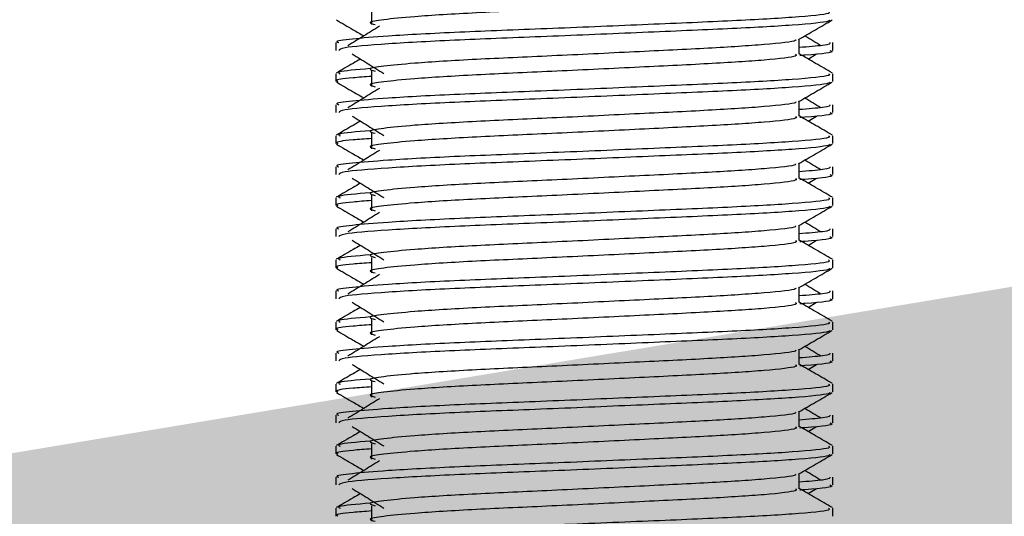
# Model space of a CAD drawing. Header units: millimetres. Extents: x 0 to 420, y 0 to 297.
# Tile 98 of 133: x 297.705 to 298.984, y 195.933 to 196.579. Entities that reach past the tile are written whole.
import ezdxf

# ---------------------------------------------------------------- set-up
doc = ezdxf.new("R2010")
doc.units = ezdxf.units.MM
doc.layers.add('QUOTE', color=174, linetype='Continuous')
doc.styles.add('SLDTEXTSTYLE3', font='TXT', dxfattribs={"width": 0.75})
doc.dimstyles.new('SLDDIMSTYLE0', dxfattribs={"dimtxt": 3, "dimasz": 3, "dimexe": 0, "dimexo": 0.0625, "dimgap": 0.75, "dimtad": 1, "dimdec": 0, "dimlfac": 24.785212, "dimrnd": 1e-09, "dimzin": 12, "dimdsep": 46, "dimtxsty": 'SLDTEXTSTYLE3', "dimsah": 1, "dimcen": 0.09, "dimadec": 0, "dimazin": 3, "dimtfac": 1, "dimtdec": 3, "dimtofl": 0, "dimtmove": 0, "dimatfit": 3, "dimfxl": 0, "dimfrac": 2, "dimtolj": 1, "dimtzin": 12, "dimarcsym": 0})

# ---------------------------------------------------------------- blocks, each defined once
blk = doc.blocks.new('_D')
at = {"layer": 'QUOTE'}
for p, q in [((296.4267, 196.22), (296.4267, 197.8039)), ((318.6174, 196.22), (318.6174, 197.8039)), ((296.4267, 195.8039), (318.6174, 195.8039))]:
    blk.add_line(p, q, dxfattribs=at)
for points in [[(296.4267, 195.8039), (299.4267, 195.3039), (299.4267, 196.3039)], [(318.6174, 195.8039), (315.6174, 196.3039), (315.6174, 195.3039)]]:
    blk.add_solid(points, dxfattribs=at)
at = {"layer": 'QUOTE', "insert": (304.197, 199.6711), "char_height": 3, "attachment_point": 1, "style": 'SLDTEXTSTYLE3'}
blk.add_mtext('550', dxfattribs=at)

msp = doc.modelspace()

# ---------------------------------------------------------------- linework, layer by layer
at = {"color": 7, "linetype": 'Continuous', "lineweight": 25}
for p, q in [((298.16211, 196.59263), (298.16211, 196.57246)), ((298.11565, 196.54896), (298.11565, 196.5389)), ((298.71752, 196.53391), (298.71752, 196.55358)), ((298.7612, 196.5389), (298.7612, 196.54896)), ((298.72916, 196.52759), (298.73996, 196.53421)), ((298.16211, 196.51194), (298.16211, 196.49176)), ((298.11565, 196.5086), (298.11565, 196.49854)), ((298.7612, 196.49854), (298.7612, 196.5086)), ((298.71752, 196.45321), (298.71752, 196.47289)), ((298.11565, 196.46826), (298.11565, 196.45821)), ((298.7612, 196.45821), (298.7612, 196.46826)), ((298.72916, 196.4469), (298.73996, 196.45351)), ((298.11565, 196.42791), (298.11565, 196.41785)), ((298.16211, 196.43124), (298.16211, 196.41107)), ((298.7612, 196.41785), (298.7612, 196.42791)), ((298.11565, 196.38757), (298.11565, 196.37751)), ((298.71752, 196.37252), (298.71752, 196.39219)), ((298.7612, 196.37751), (298.7612, 196.38757)), ((298.72916, 196.3662), (298.73996, 196.37282)), ((298.11565, 196.34721), (298.11565, 196.33715)), ((298.16211, 196.35055), (298.16211, 196.33038)), ((298.7612, 196.33715), (298.7612, 196.34721)), ((298.11565, 196.30688), (298.11565, 196.29682)), ((298.71752, 196.29183), (298.71752, 196.3115)), ((298.7612, 196.29682), (298.7612, 196.30688)), ((298.72916, 196.28551), (298.73996, 196.29213)), ((298.11565, 196.26652), (298.11565, 196.25646)), ((298.16211, 196.26986), (298.16211, 196.24968)), ((298.7612, 196.25646), (298.7612, 196.26652)), ((298.71752, 196.21113), (298.71752, 196.23081)), ((298.11565, 196.22619), (298.11565, 196.21613)), ((298.7612, 196.21613), (298.7612, 196.22619)), ((298.72916, 196.20482), (298.73996, 196.21143)), ((298.11565, 196.18583), (298.11565, 196.17577)), ((298.16211, 196.18916), (298.16211, 196.16899)), ((298.7612, 196.17577), (298.7612, 196.18583)), ((298.11565, 196.14549), (298.11565, 196.13543)), ((298.71752, 196.13044), (298.71752, 196.15011)), ((298.7612, 196.13543), (298.7612, 196.14549)), ((298.72916, 196.12412), (298.73996, 196.13074)), ((298.11565, 196.10513), (298.11565, 196.09507)), ((298.16211, 196.10847), (298.16211, 196.0883)), ((298.7612, 196.09507), (298.7612, 196.10513)), ((298.11565, 196.0648), (298.11565, 196.05474)), ((298.71752, 196.04975), (298.71752, 196.06942)), ((298.7612, 196.05474), (298.7612, 196.0648)), ((298.72916, 196.04343), (298.73996, 196.05005)), ((298.11565, 196.02444), (298.11565, 196.01438)), ((298.16211, 196.02778), (298.16211, 196.0076)), ((298.7612, 196.01438), (298.7612, 196.02444)), ((298.71752, 195.96905), (298.71752, 195.98873)), ((298.11565, 195.98411), (298.11565, 195.97405)), ((298.7612, 195.97405), (298.7612, 195.98411)), ((298.72916, 195.96274), (298.73996, 195.96935)), ((298.16211, 195.94708), (298.16211, 195.92691)), ((298.11565, 195.94375), (298.11565, 195.93369)), ((298.7612, 195.93369), (298.7612, 195.94375))]:
    msp.add_line(p, q, dxfattribs=at)
for points, knots in [([(298.7127, 196.61454), (298.71358, 196.61376), (298.71623, 196.61141), (298.67695, 196.60691), (298.60328, 196.6022), (298.50427, 196.5975), (298.39651, 196.59217), (298.29451, 196.58771), (298.21912, 196.58313), (298.17568, 196.57875), (298.1554, 196.57553), (298.1633, 196.57336), (298.16681, 196.57239)], [0, 0, 0, 0, 0.059132, 0.1771634, 0.2920638, 0.4068492, 0.5248979, 0.6384095, 0.7547738, 0.8442256, 0.9306466, 1, 1, 1, 1]), ([(298.75561, 196.58929), (298.75662, 196.58852), (298.75964, 196.58619), (298.71426, 196.58169), (298.62909, 196.57698), (298.51459, 196.57228), (298.38992, 196.56696), (298.27208, 196.56249), (298.18448, 196.55792), (298.13543, 196.55353), (298.113, 196.55089), (298.11843, 196.54932), (298.11969, 196.54896)], [0, 0, 0, 0, 0.0610772, 0.1845123, 0.3046768, 0.4247211, 0.5481742, 0.6668878, 0.7885815, 0.8821287, 0.9725098, 1, 1, 1, 1]), ([(298.11642, 196.57842), (298.12372, 196.5742), (298.13562, 196.56731), (298.14753, 196.56042), (298.15213, 196.55775)], [0, 0, 0, 0, 0.6131696, 1, 1, 1, 1]), ([(298.75734, 196.57837), (298.7571, 196.57786), (298.75607, 196.57578), (298.71436, 196.5716), (298.62907, 196.56689), (298.51456, 196.5622), (298.39004, 196.55687), (298.27164, 196.55241), (298.17848, 196.54742), (298.12233, 196.54265), (298.12057, 196.54001), (298.11984, 196.5389)], [0, 0, 0, 0, 0.0399117, 0.1661575, 0.2890582, 0.4118359, 0.5381002, 0.6595169, 0.7839817, 0.9096926, 1, 1, 1, 1]), ([(298.71665, 196.55308), (298.72395, 196.5573), (298.73854, 196.56575), (298.75313, 196.5742), (298.76043, 196.57842)], [0, 0, 0, 0, 0.49993563, 1, 1, 1, 1]), ([(298.17254, 196.57026), (298.16566, 196.56604), (298.15191, 196.55762), (298.13818, 196.5492), (298.13132, 196.54499)], [0, 0, 0, 0, 0.49999, 1, 1, 1, 1]), ([(298.71257, 196.55301), (298.71291, 196.55256), (298.71439, 196.55053), (298.67639, 196.54638), (298.60343, 196.54168), (298.50423, 196.53698), (298.39652, 196.53165), (298.29451, 196.52719), (298.21912, 196.52261), (298.17568, 196.51823), (298.15539, 196.51501), (298.1633, 196.51283), (298.16683, 196.51186)], [0, 0, 0, 0, 0.0351066, 0.1561349, 0.2739528, 0.3916527, 0.5126988, 0.6290926, 0.7484115, 0.8401345, 0.9287498, 1, 1, 1, 1]), ([(298.75717, 196.54896), (298.75735, 196.54775), (298.75765, 196.54572), (298.72918, 196.5435), (298.71752, 196.54259)], [0, 0, 0, 0, 0.5906829, 1, 1, 1, 1]), ([(298.74554, 196.54499), (298.73867, 196.5492), (298.73174, 196.55345), (298.7248, 196.55771), (298.72473, 196.55775)], [0, 0, 0, 0, 0.9898318, 1, 1, 1, 1]), ([(298.75702, 196.5389), (298.7582, 196.53852), (298.76422, 196.53659), (298.74869, 196.53418), (298.72051, 196.53238), (298.71839, 196.53224)], [0, 0, 0, 0, 0.1837303, 0.9385556, 1, 1, 1, 1]), ([(298.14769, 196.52759), (298.14451, 196.52575), (298.13404, 196.51969), (298.12356, 196.51363), (298.11626, 196.50941)], [0, 0, 0, 0, 0.3033381, 1, 1, 1, 1]), ([(298.13689, 196.53421), (298.14377, 196.52999), (298.15753, 196.52157), (298.17126, 196.51314), (298.17812, 196.50893)], [0, 0, 0, 0, 0.5000113, 1, 1, 1, 1]), ([(298.7127, 196.53385), (298.71358, 196.53306), (298.71623, 196.53072), (298.67695, 196.52621), (298.60328, 196.5215), (298.50427, 196.51681), (298.39651, 196.51148), (298.29451, 196.50702), (298.21912, 196.50244), (298.17568, 196.49806), (298.1554, 196.49484), (298.1633, 196.49266), (298.16681, 196.49169)], [0, 0, 0, 0, 0.059132, 0.1771634, 0.2920638, 0.4068492, 0.5248979, 0.6384095, 0.7547738, 0.8442256, 0.9306466, 1, 1, 1, 1]), ([(298.76059, 196.50941), (298.75329, 196.51363), (298.73894, 196.52193), (298.72458, 196.53024), (298.71752, 196.53433)], [0, 0, 0, 0, 0.5083681, 1, 1, 1, 1]), ([(298.16032, 196.51521), (298.14285, 196.51373), (298.11601, 196.51144), (298.11989, 196.50934), (298.12124, 196.5086)], [0, 0, 0, 0, 0.6510435, 1, 1, 1, 1]), ([(298.75561, 196.5086), (298.75662, 196.50783), (298.75964, 196.50549), (298.71426, 196.501), (298.62909, 196.49629), (298.51459, 196.49159), (298.38992, 196.48626), (298.27208, 196.4818), (298.18448, 196.47722), (298.13543, 196.47284), (298.113, 196.4702), (298.11843, 196.46863), (298.11969, 196.46826)], [0, 0, 0, 0, 0.0610772, 0.1845123, 0.3046768, 0.4247211, 0.5481742, 0.6668878, 0.7885815, 0.8821287, 0.9725098, 1, 1, 1, 1]), ([(298.11642, 196.49773), (298.12372, 196.4935), (298.13562, 196.48662), (298.14753, 196.47972), (298.15213, 196.47706)], [0, 0, 0, 0, 0.6131696, 1, 1, 1, 1]), ([(298.16211, 196.50506), (298.15353, 196.50443), (298.12716, 196.5025), (298.11458, 196.50045), (298.11763, 196.4989), (298.11833, 196.49854)], [0, 0, 0, 0, 0.2705432, 0.831179, 1, 1, 1, 1]), ([(298.75734, 196.49767), (298.7571, 196.49717), (298.75607, 196.49509), (298.71436, 196.49091), (298.62907, 196.4862), (298.51456, 196.4815), (298.39004, 196.47618), (298.27164, 196.47172), (298.17848, 196.46672), (298.12233, 196.46196), (298.12057, 196.45931), (298.11984, 196.45821)], [0, 0, 0, 0, 0.0399117, 0.1661575, 0.2890582, 0.4118359, 0.5381002, 0.6595169, 0.7839817, 0.9096926, 1, 1, 1, 1]), ([(298.71665, 196.47238), (298.72395, 196.47661), (298.73854, 196.48506), (298.75313, 196.4935), (298.76043, 196.49773)], [0, 0, 0, 0, 0.4999356, 1, 1, 1, 1]), ([(298.17254, 196.48956), (298.16566, 196.48535), (298.15191, 196.47693), (298.13818, 196.46851), (298.13132, 196.46429)], [0, 0, 0, 0, 0.49999, 1, 1, 1, 1]), ([(298.71257, 196.47232), (298.71291, 196.47186), (298.71439, 196.46984), (298.67639, 196.46568), (298.60343, 196.46099), (298.50423, 196.45629), (298.39652, 196.45096), (298.29451, 196.4465), (298.21912, 196.44192), (298.17568, 196.43754), (298.15539, 196.43431), (298.1633, 196.43214), (298.16683, 196.43117)], [0, 0, 0, 0, 0.0351066, 0.1561349, 0.2739528, 0.3916527, 0.5126988, 0.6290926, 0.7484115, 0.8401345, 0.9287498, 1, 1, 1, 1]), ([(298.74554, 196.46429), (298.73867, 196.46851), (298.73174, 196.47276), (298.7248, 196.47702), (298.72473, 196.47706)], [0, 0, 0, 0, 0.9898318, 1, 1, 1, 1]), ([(298.75717, 196.46826), (298.75735, 196.46706), (298.75765, 196.46502), (298.72918, 196.4628), (298.71752, 196.4619)], [0, 0, 0, 0, 0.5906829, 1, 1, 1, 1]), ([(298.75702, 196.45821), (298.7582, 196.45783), (298.76422, 196.4559), (298.74869, 196.45349), (298.72051, 196.45169), (298.71839, 196.45155)], [0, 0, 0, 0, 0.1837303, 0.9385556, 1, 1, 1, 1]), ([(298.14769, 196.4469), (298.14451, 196.44506), (298.13404, 196.439), (298.12356, 196.43293), (298.11626, 196.42871)], [0, 0, 0, 0, 0.3033381, 1, 1, 1, 1]), ([(298.13689, 196.45351), (298.14377, 196.4493), (298.15753, 196.44088), (298.17126, 196.43245), (298.17812, 196.42824)], [0, 0, 0, 0, 0.5000113, 1, 1, 1, 1]), ([(298.7127, 196.45315), (298.71358, 196.45237), (298.71623, 196.45003), (298.67695, 196.44552), (298.60328, 196.44081), (298.50427, 196.43611), (298.39651, 196.43079), (298.29451, 196.42632), (298.21912, 196.42174), (298.17568, 196.41736), (298.1554, 196.41414), (298.1633, 196.41197), (298.16681, 196.411)], [0, 0, 0, 0, 0.059132, 0.1771634, 0.2920638, 0.4068492, 0.5248979, 0.6384095, 0.7547738, 0.8442256, 0.9306466, 1, 1, 1, 1]), ([(298.76059, 196.42871), (298.75329, 196.43293), (298.73894, 196.44124), (298.72458, 196.44955), (298.71752, 196.45363)], [0, 0, 0, 0, 0.5083681, 1, 1, 1, 1]), ([(298.16032, 196.43452), (298.14285, 196.43303), (298.11601, 196.43075), (298.11989, 196.42864), (298.12124, 196.42791)], [0, 0, 0, 0, 0.6510435, 1, 1, 1, 1]), ([(298.75561, 196.42791), (298.75662, 196.42713), (298.75964, 196.4248), (298.71426, 196.4203), (298.62909, 196.41559), (298.51459, 196.4109), (298.38992, 196.40557), (298.27208, 196.40111), (298.18448, 196.39653), (298.13543, 196.39214), (298.113, 196.3895), (298.11843, 196.38794), (298.11969, 196.38757)], [0, 0, 0, 0, 0.0610772, 0.1845123, 0.3046768, 0.4247211, 0.5481742, 0.6668878, 0.7885815, 0.8821287, 0.9725098, 1, 1, 1, 1]), ([(298.16211, 196.42437), (298.15353, 196.42374), (298.12716, 196.42181), (298.11458, 196.41976), (298.11763, 196.41821), (298.11833, 196.41785)], [0, 0, 0, 0, 0.2705432, 0.831179, 1, 1, 1, 1]), ([(298.11642, 196.41703), (298.12372, 196.41281), (298.13562, 196.40592), (298.14753, 196.39903), (298.15213, 196.39637)], [0, 0, 0, 0, 0.6131696, 1, 1, 1, 1]), ([(298.75734, 196.41698), (298.7571, 196.41648), (298.75607, 196.41439), (298.71436, 196.41021), (298.62907, 196.40551), (298.51456, 196.40081), (298.39004, 196.39548), (298.27164, 196.39102), (298.17848, 196.38603), (298.12233, 196.38127), (298.12057, 196.37862), (298.11984, 196.37751)], [0, 0, 0, 0, 0.0399117, 0.1661575, 0.2890582, 0.4118359, 0.5381002, 0.6595169, 0.7839817, 0.9096926, 1, 1, 1, 1]), ([(298.17254, 196.40887), (298.16566, 196.40466), (298.15191, 196.39623), (298.13818, 196.38781), (298.13132, 196.3836)], [0, 0, 0, 0, 0.49999, 1, 1, 1, 1]), ([(298.71665, 196.39169), (298.72395, 196.39591), (298.73854, 196.40436), (298.75313, 196.41281), (298.76043, 196.41703)], [0, 0, 0, 0, 0.4999356, 1, 1, 1, 1]), ([(298.74554, 196.3836), (298.73867, 196.38781), (298.73174, 196.39207), (298.7248, 196.39632), (298.72473, 196.39637)], [0, 0, 0, 0, 0.9898318, 1, 1, 1, 1]), ([(298.71257, 196.39163), (298.71291, 196.39117), (298.71439, 196.38914), (298.67639, 196.38499), (298.60343, 196.38029), (298.50423, 196.37559), (298.39652, 196.37027), (298.29451, 196.3658), (298.21912, 196.36122), (298.17568, 196.35684), (298.15539, 196.35362), (298.1633, 196.35145), (298.16683, 196.35048)], [0, 0, 0, 0, 0.0351066, 0.1561349, 0.2739528, 0.3916527, 0.5126988, 0.6290926, 0.7484115, 0.8401345, 0.9287498, 1, 1, 1, 1]), ([(298.75717, 196.38757), (298.75735, 196.38637), (298.75765, 196.38433), (298.72918, 196.38211), (298.71752, 196.3812)], [0, 0, 0, 0, 0.5906829, 1, 1, 1, 1]), ([(298.13689, 196.37282), (298.14377, 196.36861), (298.15753, 196.36018), (298.17126, 196.35176), (298.17812, 196.34755)], [0, 0, 0, 0, 0.5000113, 1, 1, 1, 1]), ([(298.7127, 196.37246), (298.71358, 196.37168), (298.71623, 196.36933), (298.67695, 196.36483), (298.60328, 196.36012), (298.50427, 196.35542), (298.39651, 196.35009), (298.29451, 196.34563), (298.21912, 196.34105), (298.17568, 196.33667), (298.1554, 196.33345), (298.1633, 196.33128), (298.16681, 196.33031)], [0, 0, 0, 0, 0.059132, 0.1771634, 0.2920638, 0.4068492, 0.5248979, 0.6384095, 0.7547738, 0.8442256, 0.9306466, 1, 1, 1, 1]), ([(298.76059, 196.34802), (298.75329, 196.35224), (298.73894, 196.36055), (298.72458, 196.36886), (298.71752, 196.37294)], [0, 0, 0, 0, 0.5083681, 1, 1, 1, 1]), ([(298.75702, 196.37751), (298.7582, 196.37714), (298.76422, 196.37521), (298.74869, 196.3728), (298.72051, 196.37099), (298.71839, 196.37086)], [0, 0, 0, 0, 0.1837303, 0.9385556, 1, 1, 1, 1]), ([(298.14769, 196.3662), (298.14451, 196.36436), (298.13404, 196.3583), (298.12356, 196.35224), (298.11626, 196.34802)], [0, 0, 0, 0, 0.3033381, 1, 1, 1, 1]), ([(298.75561, 196.34721), (298.75662, 196.34644), (298.75964, 196.34411), (298.71426, 196.33961), (298.62909, 196.3349), (298.51459, 196.3302), (298.38992, 196.32488), (298.27208, 196.32041), (298.18448, 196.31584), (298.13543, 196.31145), (298.113, 196.30881), (298.11843, 196.30724), (298.11969, 196.30688)], [0, 0, 0, 0, 0.0610772, 0.1845123, 0.3046768, 0.4247211, 0.5481742, 0.6668878, 0.7885815, 0.8821287, 0.9725098, 1, 1, 1, 1]), ([(298.16211, 196.34367), (298.15353, 196.34304), (298.12716, 196.34112), (298.11458, 196.33907), (298.11763, 196.33751), (298.11833, 196.33715)], [0, 0, 0, 0, 0.2705432, 0.831179, 1, 1, 1, 1]), ([(298.16032, 196.35383), (298.14285, 196.35234), (298.11601, 196.35005), (298.11989, 196.34795), (298.12124, 196.34721)], [0, 0, 0, 0, 0.6510435, 1, 1, 1, 1]), ([(298.11642, 196.33634), (298.12372, 196.33212), (298.13562, 196.32523), (298.14753, 196.31834), (298.15213, 196.31567)], [0, 0, 0, 0, 0.6131696, 1, 1, 1, 1]), ([(298.75734, 196.33629), (298.7571, 196.33578), (298.75607, 196.3337), (298.71436, 196.32952), (298.62907, 196.32481), (298.51456, 196.32012), (298.39004, 196.31479), (298.27164, 196.31033), (298.17848, 196.30534), (298.12233, 196.30057), (298.12057, 196.29793), (298.11984, 196.29682)], [0, 0, 0, 0, 0.0399117, 0.1661575, 0.2890582, 0.4118359, 0.5381002, 0.6595169, 0.7839817, 0.9096926, 1, 1, 1, 1]), ([(298.71665, 196.311), (298.72395, 196.31522), (298.73854, 196.32367), (298.75313, 196.33212), (298.76043, 196.33634)], [0, 0, 0, 0, 0.4999356, 1, 1, 1, 1]), ([(298.17254, 196.32818), (298.16566, 196.32396), (298.15191, 196.31554), (298.13818, 196.30712), (298.13132, 196.30291)], [0, 0, 0, 0, 0.49999, 1, 1, 1, 1]), ([(298.71257, 196.31093), (298.71291, 196.31048), (298.71439, 196.30845), (298.67639, 196.3043), (298.60343, 196.2996), (298.50423, 196.2949), (298.39652, 196.28957), (298.29451, 196.28511), (298.21912, 196.28053), (298.17568, 196.27615), (298.15539, 196.27293), (298.1633, 196.27075), (298.16683, 196.26978)], [0, 0, 0, 0, 0.0351066, 0.1561349, 0.2739528, 0.3916527, 0.5126988, 0.6290926, 0.7484115, 0.8401345, 0.9287498, 1, 1, 1, 1]), ([(298.75717, 196.30688), (298.75735, 196.30567), (298.75765, 196.30364), (298.72918, 196.30142), (298.71752, 196.30051)], [0, 0, 0, 0, 0.5906829, 1, 1, 1, 1]), ([(298.74554, 196.30291), (298.73867, 196.30712), (298.73174, 196.31137), (298.7248, 196.31563), (298.72473, 196.31567)], [0, 0, 0, 0, 0.9898318, 1, 1, 1, 1]), ([(298.13689, 196.29213), (298.14377, 196.28791), (298.15753, 196.27949), (298.17126, 196.27106), (298.17812, 196.26685)], [0, 0, 0, 0, 0.50001135, 1, 1, 1, 1]), ([(298.7127, 196.29177), (298.71358, 196.29098), (298.71623, 196.28864), (298.67695, 196.28413), (298.60328, 196.27942), (298.50427, 196.27473), (298.39651, 196.2694), (298.29451, 196.26494), (298.21912, 196.26036), (298.17568, 196.25598), (298.1554, 196.25276), (298.1633, 196.25058), (298.16681, 196.24961)], [0, 0, 0, 0, 0.059132, 0.1771634, 0.2920638, 0.4068492, 0.5248979, 0.6384095, 0.7547738, 0.8442256, 0.9306466, 1, 1, 1, 1]), ([(298.76059, 196.26733), (298.75329, 196.27155), (298.73894, 196.27985), (298.72458, 196.28816), (298.71752, 196.29225)], [0, 0, 0, 0, 0.5083681, 1, 1, 1, 1]), ([(298.75702, 196.29682), (298.7582, 196.29644), (298.76422, 196.29451), (298.74869, 196.2921), (298.72051, 196.2903), (298.71839, 196.29016)], [0, 0, 0, 0, 0.1837303, 0.9385556, 1, 1, 1, 1]), ([(298.14769, 196.28551), (298.14451, 196.28367), (298.13404, 196.27761), (298.12356, 196.27155), (298.11626, 196.26733)], [0, 0, 0, 0, 0.30333814, 1, 1, 1, 1]), ([(298.75561, 196.26652), (298.75662, 196.26575), (298.75964, 196.26341), (298.71426, 196.25892), (298.62909, 196.25421), (298.51459, 196.24951), (298.38992, 196.24418), (298.27208, 196.23972), (298.18448, 196.23514), (298.13543, 196.23076), (298.113, 196.22812), (298.11843, 196.22655), (298.11969, 196.22619)], [0, 0, 0, 0, 0.0610772, 0.1845123, 0.3046768, 0.4247211, 0.5481742, 0.6668878, 0.7885815, 0.8821287, 0.9725098, 1, 1, 1, 1]), ([(298.16032, 196.27313), (298.14285, 196.27165), (298.11601, 196.26936), (298.11989, 196.26726), (298.12124, 196.26652)], [0, 0, 0, 0, 0.6510435, 1, 1, 1, 1]), ([(298.11642, 196.25565), (298.12372, 196.25142), (298.13562, 196.24454), (298.14753, 196.23764), (298.15213, 196.23498)], [0, 0, 0, 0, 0.6131696, 1, 1, 1, 1]), ([(298.16211, 196.26298), (298.15353, 196.26235), (298.12716, 196.26042), (298.11458, 196.25838), (298.11763, 196.25682), (298.11833, 196.25646)], [0, 0, 0, 0, 0.2705432, 0.831179, 1, 1, 1, 1]), ([(298.75734, 196.25559), (298.7571, 196.25509), (298.75607, 196.25301), (298.71436, 196.24883), (298.62907, 196.24412), (298.51456, 196.23942), (298.39004, 196.2341), (298.27164, 196.22964), (298.17848, 196.22464), (298.12233, 196.21988), (298.12057, 196.21723), (298.11984, 196.21613)], [0, 0, 0, 0, 0.0399117, 0.1661575, 0.2890582, 0.4118359, 0.5381002, 0.6595169, 0.7839817, 0.9096926, 1, 1, 1, 1]), ([(298.71665, 196.2303), (298.72395, 196.23453), (298.73854, 196.24298), (298.75313, 196.25142), (298.76043, 196.25565)], [0, 0, 0, 0, 0.4999356, 1, 1, 1, 1]), ([(298.17254, 196.24748), (298.16566, 196.24327), (298.15191, 196.23485), (298.13818, 196.22643), (298.13132, 196.22221)], [0, 0, 0, 0, 0.49999, 1, 1, 1, 1]), ([(298.71257, 196.23024), (298.71291, 196.22978), (298.71439, 196.22776), (298.67639, 196.2236), (298.60343, 196.21891), (298.50423, 196.21421), (298.39652, 196.20888), (298.29451, 196.20442), (298.21912, 196.19984), (298.17568, 196.19546), (298.15539, 196.19223), (298.1633, 196.19006), (298.16683, 196.18909)], [0, 0, 0, 0, 0.0351066, 0.1561349, 0.2739528, 0.3916527, 0.5126988, 0.6290926, 0.7484115, 0.8401345, 0.9287498, 1, 1, 1, 1]), ([(298.74554, 196.22221), (298.73867, 196.22643), (298.73174, 196.23068), (298.7248, 196.23494), (298.72473, 196.23498)], [0, 0, 0, 0, 0.98983176, 1, 1, 1, 1]), ([(298.75717, 196.22619), (298.75735, 196.22498), (298.75765, 196.22294), (298.72918, 196.22073), (298.71752, 196.21982)], [0, 0, 0, 0, 0.5906829, 1, 1, 1, 1]), ([(298.75702, 196.21613), (298.7582, 196.21575), (298.76422, 196.21382), (298.74869, 196.21141), (298.72051, 196.20961), (298.71839, 196.20947)], [0, 0, 0, 0, 0.1837303, 0.9385556, 1, 1, 1, 1]), ([(298.14769, 196.20482), (298.14451, 196.20298), (298.13404, 196.19692), (298.12356, 196.19085), (298.11626, 196.18663)], [0, 0, 0, 0, 0.30333814, 1, 1, 1, 1]), ([(298.13689, 196.21143), (298.14377, 196.20722), (298.15753, 196.1988), (298.17126, 196.19037), (298.17812, 196.18616)], [0, 0, 0, 0, 0.5000113, 1, 1, 1, 1]), ([(298.7127, 196.21107), (298.71358, 196.21029), (298.71623, 196.20795), (298.67695, 196.20344), (298.60328, 196.19873), (298.50427, 196.19403), (298.39651, 196.18871), (298.29451, 196.18424), (298.21912, 196.17966), (298.17568, 196.17528), (298.1554, 196.17206), (298.1633, 196.16989), (298.16681, 196.16892)], [0, 0, 0, 0, 0.059132, 0.1771634, 0.2920638, 0.4068492, 0.5248979, 0.6384095, 0.7547738, 0.8442256, 0.9306466, 1, 1, 1, 1]), ([(298.76059, 196.18663), (298.75329, 196.19085), (298.73894, 196.19916), (298.72458, 196.20747), (298.71752, 196.21155)], [0, 0, 0, 0, 0.50836813, 1, 1, 1, 1]), ([(298.16032, 196.19244), (298.14285, 196.19095), (298.11601, 196.18867), (298.11989, 196.18656), (298.12124, 196.18583)], [0, 0, 0, 0, 0.6510435, 1, 1, 1, 1]), ([(298.75561, 196.18583), (298.75662, 196.18505), (298.75964, 196.18272), (298.71426, 196.17822), (298.62909, 196.17351), (298.51459, 196.16882), (298.38992, 196.16349), (298.27208, 196.15903), (298.18448, 196.15445), (298.13543, 196.15006), (298.113, 196.14742), (298.11843, 196.14586), (298.11969, 196.14549)], [0, 0, 0, 0, 0.0610772, 0.1845123, 0.3046768, 0.4247211, 0.5481742, 0.6668878, 0.7885815, 0.8821287, 0.9725098, 1, 1, 1, 1]), ([(298.16211, 196.18229), (298.15353, 196.18166), (298.12716, 196.17973), (298.11458, 196.17768), (298.11763, 196.17613), (298.11833, 196.17577)], [0, 0, 0, 0, 0.2705432, 0.831179, 1, 1, 1, 1]), ([(298.11642, 196.17495), (298.12372, 196.17073), (298.13562, 196.16384), (298.14753, 196.15695), (298.15213, 196.15429)], [0, 0, 0, 0, 0.6131696, 1, 1, 1, 1]), ([(298.75734, 196.1749), (298.7571, 196.1744), (298.75607, 196.17231), (298.71436, 196.16813), (298.62907, 196.16343), (298.51456, 196.15873), (298.39004, 196.1534), (298.27164, 196.14894), (298.17848, 196.14395), (298.12233, 196.13919), (298.12057, 196.13654), (298.11984, 196.13543)], [0, 0, 0, 0, 0.0399117, 0.1661575, 0.2890582, 0.4118359, 0.5381002, 0.6595169, 0.7839817, 0.9096926, 1, 1, 1, 1]), ([(298.17254, 196.16679), (298.16566, 196.16258), (298.15191, 196.15416), (298.13818, 196.14573), (298.13132, 196.14152)], [0, 0, 0, 0, 0.49999, 1, 1, 1, 1]), ([(298.71665, 196.14961), (298.72395, 196.15383), (298.73854, 196.16228), (298.75313, 196.17073), (298.76043, 196.17495)], [0, 0, 0, 0, 0.49993563, 1, 1, 1, 1]), ([(298.74554, 196.14152), (298.73867, 196.14573), (298.73174, 196.14999), (298.7248, 196.15424), (298.72473, 196.15429)], [0, 0, 0, 0, 0.9898318, 1, 1, 1, 1]), ([(298.71257, 196.14955), (298.71291, 196.14909), (298.71439, 196.14706), (298.67639, 196.14291), (298.60343, 196.13821), (298.50423, 196.13351), (298.39652, 196.12819), (298.29451, 196.12372), (298.21912, 196.11914), (298.17568, 196.11476), (298.15539, 196.11154), (298.1633, 196.10937), (298.16683, 196.1084)], [0, 0, 0, 0, 0.0351066, 0.1561349, 0.2739528, 0.3916527, 0.5126988, 0.6290926, 0.7484115, 0.8401345, 0.9287498, 1, 1, 1, 1]), ([(298.75717, 196.14549), (298.75735, 196.14429), (298.75765, 196.14225), (298.72918, 196.14003), (298.71752, 196.13912)], [0, 0, 0, 0, 0.5906829, 1, 1, 1, 1]), ([(298.13689, 196.13074), (298.14377, 196.12653), (298.15753, 196.1181), (298.17126, 196.10968), (298.17812, 196.10547)], [0, 0, 0, 0, 0.5000113, 1, 1, 1, 1]), ([(298.7127, 196.13038), (298.71358, 196.1296), (298.71623, 196.12725), (298.67695, 196.12275), (298.60328, 196.11804), (298.50427, 196.11334), (298.39651, 196.10801), (298.29451, 196.10355), (298.21912, 196.09897), (298.17568, 196.09459), (298.1554, 196.09137), (298.1633, 196.0892), (298.16681, 196.08823)], [0, 0, 0, 0, 0.059132, 0.1771634, 0.2920638, 0.4068492, 0.5248979, 0.6384095, 0.7547738, 0.8442256, 0.9306466, 1, 1, 1, 1]), ([(298.76059, 196.10594), (298.75329, 196.11016), (298.73894, 196.11847), (298.72458, 196.12678), (298.71752, 196.13086)], [0, 0, 0, 0, 0.5083681, 1, 1, 1, 1]), ([(298.75702, 196.13543), (298.7582, 196.13506), (298.76422, 196.13313), (298.74869, 196.13072), (298.72051, 196.12891), (298.71839, 196.12878)], [0, 0, 0, 0, 0.1837303, 0.9385556, 1, 1, 1, 1]), ([(298.14769, 196.12412), (298.14451, 196.12229), (298.13404, 196.11622), (298.12356, 196.11016), (298.11626, 196.10594)], [0, 0, 0, 0, 0.30333814, 1, 1, 1, 1]), ([(298.75561, 196.10513), (298.75662, 196.10436), (298.75964, 196.10203), (298.71426, 196.09753), (298.62909, 196.09282), (298.51459, 196.08812), (298.38992, 196.0828), (298.27208, 196.07833), (298.18448, 196.07376), (298.13543, 196.06937), (298.113, 196.06673), (298.11843, 196.06516), (298.11969, 196.0648)], [0, 0, 0, 0, 0.0610772, 0.1845123, 0.3046768, 0.4247211, 0.5481742, 0.6668878, 0.7885815, 0.8821287, 0.9725098, 1, 1, 1, 1]), ([(298.16211, 196.10159), (298.15353, 196.10096), (298.12716, 196.09904), (298.11458, 196.09699), (298.11763, 196.09543), (298.11833, 196.09507)], [0, 0, 0, 0, 0.2705432, 0.831179, 1, 1, 1, 1]), ([(298.16032, 196.11175), (298.14285, 196.11026), (298.11601, 196.10797), (298.11989, 196.10587), (298.12124, 196.10513)], [0, 0, 0, 0, 0.6510435, 1, 1, 1, 1]), ([(298.11642, 196.09426), (298.12372, 196.09004), (298.13562, 196.08315), (298.14753, 196.07626), (298.15213, 196.07359)], [0, 0, 0, 0, 0.6131696, 1, 1, 1, 1]), ([(298.75734, 196.09421), (298.7571, 196.09371), (298.75607, 196.09162), (298.71436, 196.08744), (298.62907, 196.08273), (298.51456, 196.07804), (298.39004, 196.07271), (298.27164, 196.06825), (298.17848, 196.06326), (298.12233, 196.05849), (298.12057, 196.05585), (298.11984, 196.05474)], [0, 0, 0, 0, 0.0399117, 0.1661575, 0.2890582, 0.4118359, 0.5381002, 0.6595169, 0.7839817, 0.9096926, 1, 1, 1, 1]), ([(298.71665, 196.06892), (298.72395, 196.07314), (298.73854, 196.08159), (298.75313, 196.09004), (298.76043, 196.09426)], [0, 0, 0, 0, 0.4999356, 1, 1, 1, 1]), ([(298.17254, 196.0861), (298.16566, 196.08189), (298.15191, 196.07346), (298.13818, 196.06504), (298.13132, 196.06083)], [0, 0, 0, 0, 0.49999, 1, 1, 1, 1]), ([(298.71257, 196.06885), (298.71291, 196.0684), (298.71439, 196.06637), (298.67639, 196.06222), (298.60343, 196.05752), (298.50423, 196.05282), (298.39652, 196.04749), (298.29451, 196.04303), (298.21912, 196.03845), (298.17568, 196.03407), (298.15539, 196.03085), (298.1633, 196.02867), (298.16683, 196.0277)], [0, 0, 0, 0, 0.0351066, 0.1561349, 0.2739528, 0.3916527, 0.5126988, 0.6290926, 0.7484115, 0.8401345, 0.9287498, 1, 1, 1, 1]), ([(298.75717, 196.0648), (298.75735, 196.06359), (298.75765, 196.06156), (298.72918, 196.05934), (298.71752, 196.05843)], [0, 0, 0, 0, 0.5906829, 1, 1, 1, 1]), ([(298.74554, 196.06083), (298.73867, 196.06504), (298.73174, 196.06929), (298.7248, 196.07355), (298.72473, 196.07359)], [0, 0, 0, 0, 0.9898318, 1, 1, 1, 1]), ([(298.13689, 196.05005), (298.14377, 196.04583), (298.15753, 196.03741), (298.17126, 196.02898), (298.17812, 196.02477)], [0, 0, 0, 0, 0.5000113, 1, 1, 1, 1]), ([(298.7127, 196.04969), (298.71358, 196.0489), (298.71623, 196.04656), (298.67695, 196.04205), (298.60328, 196.03734), (298.50427, 196.03265), (298.39651, 196.02732), (298.29451, 196.02286), (298.21912, 196.01828), (298.17568, 196.0139), (298.1554, 196.01068), (298.1633, 196.0085), (298.16681, 196.00753)], [0, 0, 0, 0, 0.059132, 0.1771634, 0.2920638, 0.4068492, 0.5248979, 0.6384095, 0.7547738, 0.8442256, 0.9306466, 1, 1, 1, 1]), ([(298.76059, 196.02525), (298.75329, 196.02947), (298.73894, 196.03777), (298.72458, 196.04608), (298.71752, 196.05017)], [0, 0, 0, 0, 0.5083681, 1, 1, 1, 1]), ([(298.75702, 196.05474), (298.7582, 196.05436), (298.76422, 196.05243), (298.74869, 196.05002), (298.72051, 196.04822), (298.71839, 196.04808)], [0, 0, 0, 0, 0.1837303, 0.9385556, 1, 1, 1, 1]), ([(298.14769, 196.04343), (298.14451, 196.04159), (298.13404, 196.03553), (298.12356, 196.02947), (298.11626, 196.02525)], [0, 0, 0, 0, 0.3033381, 1, 1, 1, 1]), ([(298.75561, 196.02444), (298.75662, 196.02367), (298.75964, 196.02133), (298.71426, 196.01684), (298.62909, 196.01213), (298.51459, 196.00743), (298.38992, 196.0021), (298.27208, 195.99764), (298.18448, 195.99306), (298.13543, 195.98868), (298.113, 195.98604), (298.11843, 195.98447), (298.11969, 195.98411)], [0, 0, 0, 0, 0.0610772, 0.1845123, 0.3046768, 0.4247211, 0.5481742, 0.6668878, 0.7885815, 0.8821287, 0.9725098, 1, 1, 1, 1]), ([(298.16032, 196.03105), (298.14285, 196.02957), (298.11601, 196.02728), (298.11989, 196.02518), (298.12124, 196.02444)], [0, 0, 0, 0, 0.6510435, 1, 1, 1, 1]), ([(298.11642, 196.01357), (298.12372, 196.00934), (298.13562, 196.00246), (298.14753, 195.99556), (298.15213, 195.9929)], [0, 0, 0, 0, 0.6131696, 1, 1, 1, 1]), ([(298.16211, 196.0209), (298.15353, 196.02027), (298.12716, 196.01834), (298.11458, 196.0163), (298.11763, 196.01474), (298.11833, 196.01438)], [0, 0, 0, 0, 0.2705432, 0.831179, 1, 1, 1, 1]), ([(298.75734, 196.01351), (298.7571, 196.01301), (298.75607, 196.01093), (298.71436, 196.00675), (298.62907, 196.00204), (298.51456, 195.99734), (298.39004, 195.99202), (298.27164, 195.98756), (298.17848, 195.98256), (298.12233, 195.9778), (298.12057, 195.97515), (298.11984, 195.97405)], [0, 0, 0, 0, 0.0399117, 0.1661575, 0.2890582, 0.4118359, 0.5381002, 0.6595169, 0.7839817, 0.9096926, 1, 1, 1, 1]), ([(298.71665, 195.98822), (298.72395, 195.99245), (298.73854, 196.0009), (298.75313, 196.00934), (298.76043, 196.01357)], [0, 0, 0, 0, 0.4999356, 1, 1, 1, 1]), ([(298.17254, 196.0054), (298.16566, 196.00119), (298.15191, 195.99277), (298.13818, 195.98435), (298.13132, 195.98013)], [0, 0, 0, 0, 0.49999, 1, 1, 1, 1]), ([(298.71257, 195.98816), (298.71291, 195.9877), (298.71439, 195.98568), (298.67639, 195.98152), (298.60343, 195.97683), (298.50423, 195.97213), (298.39652, 195.9668), (298.29451, 195.96234), (298.21912, 195.95776), (298.17568, 195.95338), (298.15539, 195.95015), (298.1633, 195.94798), (298.16683, 195.94701)], [0, 0, 0, 0, 0.03510659, 0.15613494, 0.2739528, 0.39165273, 0.5126988, 0.62909257, 0.74841151, 0.84013452, 0.92874983, 1, 1, 1, 1]), ([(298.74554, 195.98013), (298.73867, 195.98435), (298.73174, 195.9886), (298.7248, 195.99286), (298.72473, 195.9929)], [0, 0, 0, 0, 0.9898318, 1, 1, 1, 1]), ([(298.75717, 195.98411), (298.75735, 195.9829), (298.75765, 195.98086), (298.72918, 195.97865), (298.71752, 195.97774)], [0, 0, 0, 0, 0.5906829, 1, 1, 1, 1]), ([(298.75702, 195.97405), (298.7582, 195.97367), (298.76422, 195.97174), (298.74869, 195.96933), (298.72051, 195.96753), (298.71839, 195.96739)], [0, 0, 0, 0, 0.1837303, 0.9385556, 1, 1, 1, 1]), ([(298.14769, 195.96274), (298.14451, 195.9609), (298.13404, 195.95484), (298.12356, 195.94877), (298.11626, 195.94455)], [0, 0, 0, 0, 0.3033381, 1, 1, 1, 1]), ([(298.13689, 195.96935), (298.14377, 195.96514), (298.15753, 195.95672), (298.17126, 195.94829), (298.17812, 195.94408)], [0, 0, 0, 0, 0.5000113, 1, 1, 1, 1]), ([(298.7127, 195.96899), (298.71358, 195.96821), (298.71623, 195.96587), (298.67695, 195.96136), (298.60328, 195.95665), (298.50427, 195.95195), (298.39651, 195.94663), (298.29451, 195.94216), (298.21912, 195.93758), (298.17568, 195.9332), (298.1554, 195.92998), (298.1633, 195.92781), (298.16681, 195.92684)], [0, 0, 0, 0, 0.059132, 0.1771634, 0.2920638, 0.4068492, 0.5248979, 0.6384095, 0.7547738, 0.8442256, 0.9306466, 1, 1, 1, 1]), ([(298.76059, 195.94455), (298.75329, 195.94877), (298.73894, 195.95708), (298.72458, 195.96539), (298.71752, 195.96947)], [0, 0, 0, 0, 0.5083681, 1, 1, 1, 1]), ([(298.16032, 195.95036), (298.14285, 195.94887), (298.11601, 195.94659), (298.11989, 195.94448), (298.12124, 195.94375)], [0, 0, 0, 0, 0.6510435, 1, 1, 1, 1]), ([(298.75561, 195.94375), (298.75662, 195.94297), (298.75964, 195.94064), (298.71426, 195.93614), (298.62909, 195.93143), (298.51459, 195.92674), (298.38992, 195.92141), (298.27208, 195.91695), (298.18448, 195.91237), (298.13543, 195.90798), (298.113, 195.90534), (298.11843, 195.90378), (298.11969, 195.90341)], [0, 0, 0, 0, 0.0610772, 0.1845123, 0.3046768, 0.4247211, 0.5481742, 0.6668878, 0.7885815, 0.8821287, 0.9725098, 1, 1, 1, 1]), ([(298.16211, 195.94021), (298.15353, 195.93958), (298.12716, 195.93765), (298.11458, 195.9356), (298.11763, 195.93405), (298.11833, 195.93369)], [0, 0, 0, 0, 0.2705432, 0.831179, 1, 1, 1, 1])]:
    msp.add_open_spline(points, degree=3, knots=knots, dxfattribs=at)

# ---------------------------------------------------------------- dimensions: what is measured, and where the dimension line sits
at = {"layer": 'QUOTE'}
dim = msp.add_linear_dim(base=(318.61737, 195.8039), p1=(296.42672, 194.22003), p2=(318.61737, 194.22003), dimstyle='SLDDIMSTYLE0', dxfattribs=at)
dim.commit()
dim.dimension.update_dxf_attribs({"geometry": '_D', "text_midpoint": (307.52204, 195.8039), "dimtype": 160})

doc.saveas('drawing.dxf')
